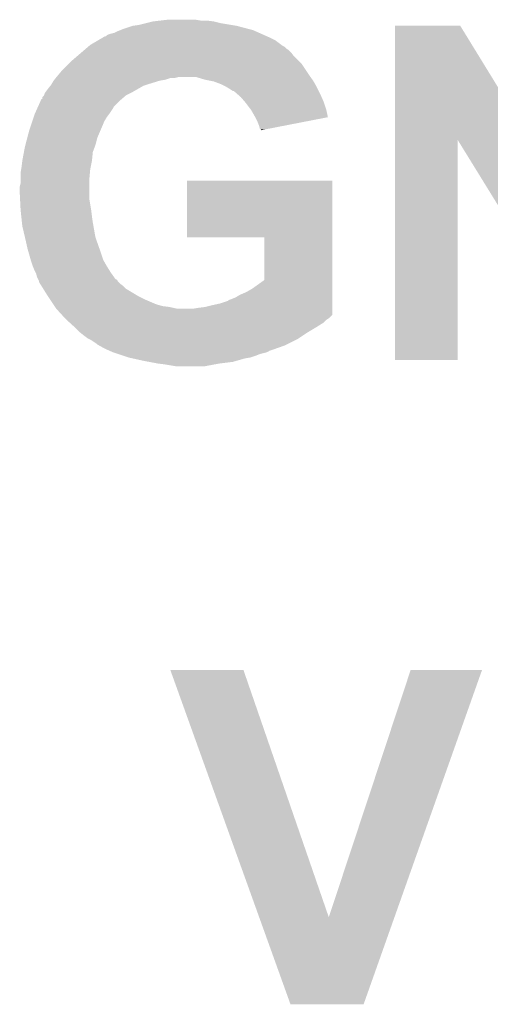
# Model space of a CAD drawing. Extents: x -1.3 to 24.2, y -3.9 to 53.4.
# Tile 27 of 44: x 4.6 to 6, y 35.7 to 38.6. Entities that reach past the tile are written whole.
import ezdxf

# ---------------------------------------------------------------- set-up
doc = ezdxf.new("R2010")
doc.units = 0
doc.layers.add('CURRENT_17_CLICK_V100_GTO', color=14, linetype='CONTINUOUS')

msp = doc.modelspace()

# ---------------------------------------------------------------- linework, layer by layer
at = {"layer": 'CURRENT_17_CLICK_V100_GTO'}
for points in [[(5.058412, 38.608), (5.080002, 38.61054), (5.176522, 38.608), (5.161278, 38.61054)], [(4.941568, 38.58006), (4.947918, 38.5826), (5.328922, 38.58006), (5.31927, 38.5826)], [(4.947918, 38.5826), (4.978402, 38.59276), (5.31927, 38.5826), (5.28066, 38.59276)], [(4.978402, 38.59276), (4.99618, 38.5953), (5.28066, 38.59276), (5.26542, 38.5953)], [(4.99618, 38.5953), (5.0165, 38.60038), (5.26542, 38.5953), (5.23494, 38.60038)], [(5.0165, 38.60038), (5.036822, 38.60546), (5.23494, 38.60038), (5.21462, 38.60546)], [(5.036822, 38.60546), (5.058412, 38.608), (5.21462, 38.60546), (5.1943, 38.608)], [(5.742954, 38.259942), (5.74296, 38.59275), (6.137782, 38.259942), (5.933444, 38.59275)], [(5.74296, 38.59275), (5.742962, 38.59276), (5.933444, 38.59275), (5.742962, 38.59276)], [(4.875526, 38.549578), (4.892804, 38.55974), (5.39496, 38.549578), (5.37464, 38.55974)], [(4.892804, 38.55974), (4.897124, 38.56228), (5.37464, 38.55974), (5.368926, 38.56228)], [(4.897124, 38.56228), (4.899666, 38.562286), (5.368926, 38.56228), (5.368912, 38.562286)], [(4.899666, 38.562286), (4.902204, 38.564822), (5.368912, 38.562286), (5.363208, 38.564822)], [(4.902204, 38.564822), (4.907282, 38.56736), (5.363208, 38.564822), (5.357496, 38.56736)], [(4.907282, 38.56736), (4.9149, 38.569898), (5.357496, 38.56736), (5.351786, 38.569898)], [(4.9149, 38.569898), (4.925062, 38.57244), (5.351786, 38.569898), (5.346068, 38.57244)], [(4.925062, 38.57244), (4.93522, 38.57752), (5.346068, 38.57244), (5.334638, 38.57752)], [(4.93522, 38.57752), (4.941568, 38.58006), (5.334638, 38.57752), (5.328922, 38.58006)], [(4.836156, 38.521638), (4.842086, 38.52672), (5.433062, 38.521638), (5.42544, 38.52672)], [(4.842086, 38.52672), (4.84801, 38.531798), (5.42544, 38.52672), (5.42036, 38.531798)], [(4.84801, 38.531798), (4.850976, 38.53434), (5.42036, 38.531798), (5.415282, 38.53434)], [(4.850976, 38.53434), (4.853942, 38.536882), (5.415282, 38.53434), (5.411892, 38.536882)], [(4.853942, 38.536882), (4.875526, 38.549578), (5.411892, 38.536882), (5.39496, 38.549578)], [(4.8006, 38.49116), (4.815416, 38.50386), (5.461002, 38.49116), (5.448302, 38.50386)], [(4.815416, 38.50386), (4.827266, 38.514018), (5.448302, 38.50386), (5.44068, 38.514018)], [(4.827266, 38.514018), (4.836156, 38.521638), (5.44068, 38.514018), (5.433062, 38.521638)], [(4.770118, 38.460678), (4.79044, 38.481), (5.484708, 38.460678), (5.47116, 38.481)], [(4.79044, 38.481), (4.8006, 38.49116), (5.47116, 38.481), (5.461002, 38.49116)], [(4.749292, 38.43528), (4.753354, 38.440358), (5.07238, 38.43528), (5.087618, 38.440358)], [(4.753354, 38.440358), (4.753356, 38.44036), (5.087618, 38.440358), (5.100318, 38.44036)], [(4.753356, 38.44036), (4.755388, 38.4429), (5.100318, 38.44036), (5.110478, 38.4429)], [(4.755388, 38.4429), (4.75742, 38.44544), (5.496924, 38.4429), (5.49511, 38.44544)], [(4.75742, 38.44544), (4.761652, 38.45052), (5.49511, 38.44544), (5.49148, 38.45052)], [(4.761652, 38.45052), (4.770118, 38.460678), (5.49148, 38.45052), (5.484708, 38.460678)], [(5.18922, 38.43528), (5.163818, 38.4429), (5.502368, 38.43528), (5.496924, 38.4429)], [(4.72948, 38.40734), (4.737608, 38.4175), (4.991098, 38.40734), (5.008878, 38.4175)], [(4.737608, 38.4175), (4.739642, 38.420042), (5.008878, 38.4175), (5.016504, 38.420042)], [(4.739642, 38.420042), (4.741164, 38.42258), (5.016504, 38.420042), (5.02412, 38.42258)], [(4.741164, 38.42258), (4.74726, 38.43274), (5.02412, 38.42258), (5.057138, 38.43274)], [(4.74726, 38.43274), (4.749292, 38.43528), (5.057138, 38.43274), (5.07238, 38.43528)], [(5.20192, 38.43274), (5.18922, 38.43528), (5.504182, 38.43274), (5.502368, 38.43528)], [(5.214618, 38.4302), (5.20192, 38.43274), (5.505634, 38.4302), (5.504182, 38.43274)], [(5.23494, 38.42258), (5.214618, 38.4302), (5.509988, 38.42258), (5.505634, 38.4302)], [(5.25018, 38.41496), (5.23494, 38.42258), (5.51434, 38.41496), (5.509988, 38.42258)], [(5.262882, 38.40734), (5.25018, 38.41496), (5.51815, 38.40734), (5.51434, 38.41496)], [(4.71424, 38.379422), (4.714246, 38.384486), (4.94625, 38.379422), (4.952158, 38.384486)], [(4.714246, 38.384486), (4.719316, 38.38956), (4.952158, 38.384486), (4.95808, 38.38956)], [(4.719316, 38.38956), (4.71932, 38.389564), (4.95808, 38.38956), (4.958088, 38.389564)], [(4.71932, 38.389564), (4.72186, 38.39718), (4.958088, 38.389564), (4.97332, 38.39718)], [(4.72186, 38.39718), (4.721862, 38.397182), (4.97332, 38.39718), (4.973322, 38.397182)], [(4.721862, 38.397182), (4.72948, 38.40734), (4.973322, 38.397182), (4.991098, 38.40734)], [(5.270494, 38.402264), (5.262882, 38.40734), (5.520688, 38.402264), (5.51815, 38.40734)], [(5.273034, 38.40226), (5.270494, 38.402264), (5.52069, 38.40226), (5.520688, 38.402264)], [(5.281748, 38.39464), (5.273034, 38.40226), (5.5245, 38.39464), (5.52069, 38.40226)], [(5.29336, 38.384482), (5.281748, 38.39464), (5.529016, 38.384482), (5.5245, 38.39464)], [(5.304248, 38.37178), (5.29336, 38.384482), (5.53466, 38.37178), (5.529016, 38.384482)], [(4.69251, 38.33622), (4.699286, 38.351458), (4.90982, 38.33622), (4.919978, 38.351458)], [(4.699286, 38.351458), (4.701544, 38.356536), (4.919978, 38.351458), (4.922518, 38.356536)], [(4.701544, 38.356536), (4.709454, 38.374322), (4.922518, 38.356536), (4.9403, 38.374322)], [(4.709454, 38.374322), (4.711714, 38.3794), (4.9403, 38.374322), (4.946224, 38.3794)], [(4.711714, 38.3794), (4.71424, 38.379422), (4.946224, 38.3794), (4.94625, 38.379422)], [(5.3086, 38.3667), (5.304248, 38.37178), (5.536354, 38.3667), (5.53466, 38.37178)], [(5.321938, 38.348918), (5.3086, 38.3667), (5.54228, 38.348918), (5.536354, 38.3667)], [(4.684606, 38.313362), (4.688838, 38.326058), (4.89458, 38.313362), (4.902198, 38.326058)], [(4.688838, 38.326058), (4.69138, 38.333678), (4.902198, 38.326058), (4.907912, 38.333678)], [(4.69138, 38.333678), (4.69251, 38.33622), (4.907912, 38.333678), (4.90982, 38.33622)], [(5.32384, 38.34638), (5.321938, 38.348918), (5.542842, 38.34638), (5.54228, 38.348918)], [(5.334, 38.328598), (5.32384, 38.34638), (5.546776, 38.328598), (5.542842, 38.34638)], [(5.335272, 38.326056), (5.334, 38.328598), (5.547338, 38.326056), (5.546776, 38.328598)], [(5.34162, 38.31336), (5.335272, 38.326056), (5.48212, 38.31336), (5.547338, 38.326056)], [(4.67614, 38.28796), (4.680372, 38.30066), (4.884056, 38.28796), (4.8895, 38.30066)], [(4.680372, 38.30066), (4.684606, 38.313362), (4.8895, 38.30066), (4.89458, 38.313362)], [(5.346698, 38.300662), (5.34162, 38.31336), (5.416894, 38.300662), (5.48212, 38.31336)], [(5.349236, 38.290518), (5.346698, 38.300662), (5.364786, 38.290518), (5.416894, 38.300662)], [(4.664776, 38.244778), (4.670122, 38.265098), (4.869178, 38.244778), (4.87426, 38.265098)], [(4.670122, 38.265098), (4.67614, 38.28796), (4.87426, 38.265098), (4.884056, 38.28796)], [(5.351758, 38.2905), (5.349236, 38.290518), (5.364692, 38.2905), (5.364786, 38.290518)], [(5.35178, 38.287986), (5.351758, 38.2905), (5.35178, 38.287986), (5.364692, 38.2905)], [(4.660582, 38.224458), (4.66344, 38.2397), (4.86156, 38.224458), (4.867274, 38.2397)], [(4.66344, 38.2397), (4.664776, 38.244778), (4.867274, 38.2397), (4.869178, 38.244778)], [(5.74294, 37.617422), (5.742954, 38.259942), (5.925798, 37.617422), (5.92582, 38.259942)], [(6.12622, 37.934978), (5.92582, 38.259942), (6.3373, 37.934978), (6.137782, 38.259942)], [(4.65582, 38.19906), (4.660582, 38.224458), (4.85902, 38.19906), (4.86156, 38.224458)], [(4.652432, 38.17366), (4.65328, 38.17874), (4.85394, 38.17366), (4.854956, 38.17874)], [(4.65328, 38.17874), (4.65582, 38.199058), (4.854956, 38.17874), (4.859018, 38.199058)], [(4.65582, 38.199058), (4.65582, 38.19906), (4.859018, 38.199058), (4.85902, 38.19906)], [(4.65074, 38.163502), (4.652432, 38.17366), (4.853016, 38.163502), (4.85394, 38.17366)], [(4.65074, 38.145722), (4.65074, 38.163502), (4.8514, 38.145722), (4.853016, 38.163502)], [(4.6482, 38.122862), (4.65074, 38.133022), (4.8514, 38.122862), (4.8514, 38.133022)], [(4.6482, 38.10762), (4.6482, 38.122862), (4.8514, 38.10762), (4.8514, 38.122862)], [(4.65074, 38.133022), (4.65074, 38.145722), (4.8514, 38.133022), (4.8514, 38.145722)], [(5.13588, 37.975562), (5.1359, 38.140618), (5.560056, 37.975562), (5.56006, 38.140618)], [(5.1359, 38.140618), (5.135902, 38.14064), (5.56006, 38.140618), (5.135902, 38.14064)], [(4.649218, 38.087298), (4.6482, 38.10762), (4.8514, 38.087298), (4.8514, 38.10762)], [(4.65074, 38.05682), (4.649218, 38.087298), (4.85648, 38.05682), (4.8514, 38.087298)], [(4.65288, 38.0365), (4.65074, 38.05682), (4.85902, 38.0365), (4.85648, 38.05682)], [(4.654752, 38.01872), (4.65288, 38.0365), (4.86156, 38.01872), (4.85902, 38.0365)], [(4.65582, 38.008562), (4.654752, 38.01872), (4.863354, 38.008562), (4.86156, 38.01872)], [(4.66359, 37.97554), (4.65582, 38.008562), (4.869182, 37.97554), (4.863354, 38.008562)], [(4.66598, 37.96538), (4.66359, 37.97554), (4.872768, 37.96538), (4.869182, 37.97554)], [(4.67106, 37.942518), (4.66598, 37.96538), (4.880836, 37.942518), (4.872768, 37.96538)], [(5.361918, 37.97554), (5.13588, 37.975562), (5.560056, 37.97554), (5.560056, 37.975562)], [(5.36194, 37.85109), (5.361918, 37.97554), (5.560054, 37.85109), (5.560056, 37.97554)], [(4.673964, 37.93236), (4.67106, 37.942518), (4.88442, 37.93236), (4.880836, 37.942518)], [(4.680496, 37.909498), (4.673964, 37.93236), (4.89204, 37.909498), (4.88442, 37.93236)], [(4.68122, 37.90696), (4.680496, 37.909498), (4.893492, 37.90696), (4.89204, 37.909498)], [(4.6863, 37.89172), (4.68122, 37.90696), (4.9022, 37.89172), (4.893492, 37.90696)], [(4.6863, 37.891718), (4.6863, 37.89172), (4.902202, 37.891718), (4.9022, 37.89172)], [(4.69138, 37.87902), (4.6863, 37.891718), (4.91014, 37.87902), (4.902202, 37.891718)], [(4.69519, 37.871402), (4.69138, 37.87902), (4.9149, 37.871402), (4.91014, 37.87902)], [(4.69646, 37.868862), (4.69519, 37.871402), (4.916716, 37.868862), (4.9149, 37.871402)], [(4.698998, 37.858702), (4.69646, 37.868862), (4.923974, 37.858702), (4.916716, 37.868862)], [(4.701542, 37.853618), (4.698998, 37.858702), (4.927606, 37.853618), (4.923974, 37.858702)], [(4.702814, 37.851074), (4.701542, 37.853618), (4.932682, 37.851074), (4.927606, 37.853618)], [(4.704078, 37.848544), (4.702814, 37.851074), (4.93395, 37.848544), (4.932682, 37.851074)], [(4.70408, 37.846004), (4.704078, 37.848544), (4.93522, 37.846004), (4.93395, 37.848544)], [(4.704084, 37.846), (4.70408, 37.846004), (4.935222, 37.846), (4.93522, 37.846004)], [(4.707258, 37.84092), (4.704084, 37.846), (4.940302, 37.84092), (4.935222, 37.846)], [(4.712022, 37.833298), (4.707258, 37.84092), (4.95046, 37.833298), (4.940302, 37.84092)], [(5.326382, 37.82568), (5.36194, 37.85109), (5.560054, 37.82568), (5.560054, 37.85109)], [(4.716784, 37.825678), (4.712022, 37.833298), (4.958082, 37.825678), (4.95046, 37.833298)], [(4.72948, 37.80536), (4.716784, 37.825678), (4.991948, 37.80536), (4.958082, 37.825678)], [(4.731174, 37.80282), (4.72948, 37.80536), (4.99618, 37.80282), (4.991948, 37.80536)], [(5.278122, 37.80028), (5.290822, 37.8079), (5.560054, 37.80028), (5.560054, 37.8079)], [(5.290822, 37.8079), (5.308602, 37.81552), (5.560054, 37.8079), (5.560054, 37.81552)], [(5.308602, 37.81552), (5.326382, 37.82568), (5.560054, 37.81552), (5.560054, 37.82568)], [(4.736254, 37.7952), (4.731174, 37.80282), (5.01142, 37.7952), (4.99618, 37.80282)], [(4.746416, 37.779958), (4.736254, 37.7952), (5.04698, 37.779958), (5.01142, 37.7952)], [(4.7498, 37.77488), (4.746416, 37.779958), (5.064762, 37.77488), (5.04698, 37.779958)], [(5.18922, 37.77234), (5.20954, 37.77742), (5.560054, 37.77234), (5.560054, 37.77742)], [(5.20954, 37.77742), (5.2324, 37.782502), (5.560054, 37.77742), (5.560054, 37.782502)], [(5.2324, 37.782502), (5.255262, 37.790124), (5.560054, 37.782502), (5.560054, 37.790124)], [(5.255262, 37.790124), (5.257804, 37.79266), (5.560054, 37.790124), (5.560054, 37.79266)], [(5.257804, 37.79266), (5.26542, 37.7952), (5.560054, 37.79266), (5.560054, 37.7952)], [(5.26542, 37.7952), (5.278122, 37.80028), (5.560054, 37.7952), (5.560054, 37.80028)], [(4.751494, 37.77234), (4.7498, 37.77488), (5.085078, 37.77234), (5.064762, 37.77488)], [(4.75488, 37.76726), (4.751494, 37.77234), (5.107942, 37.76726), (5.085078, 37.77234)], [(4.771184, 37.749474), (4.75488, 37.76726), (5.560054, 37.749474), (5.560054, 37.76726)], [(4.780492, 37.73932), (4.771184, 37.749474), (5.5499, 37.73932), (5.560054, 37.749474)], [(5.153662, 37.76726), (5.1689, 37.7698), (5.560054, 37.76726), (5.560054, 37.7698)], [(5.1689, 37.7698), (5.18922, 37.77234), (5.560054, 37.7698), (5.560054, 37.77234)], [(4.78282, 37.73678), (4.780492, 37.73932), (5.54609, 37.73678), (5.5499, 37.73932)], [(4.785618, 37.734238), (4.78282, 37.73678), (5.542278, 37.734238), (5.54609, 37.73678)], [(4.793996, 37.72662), (4.785618, 37.734238), (5.534658, 37.72662), (5.542278, 37.734238)], [(4.807966, 37.71392), (4.793996, 37.72662), (5.51434, 37.71392), (5.534658, 37.72662)], [(4.81076, 37.71138), (4.807966, 37.71392), (5.510106, 37.71138), (5.51434, 37.71392)], [(4.823458, 37.698682), (4.81076, 37.71138), (5.48894, 37.698682), (5.510106, 37.71138)], [(4.82346, 37.69868), (4.823458, 37.698682), (5.488936, 37.69868), (5.48894, 37.698682)], [(4.83616, 37.68852), (4.82346, 37.69868), (5.473696, 37.68852), (5.488936, 37.69868)], [(4.84632, 37.680902), (4.83616, 37.68852), (5.46227, 37.680902), (5.473696, 37.68852)], [(4.851402, 37.67836), (4.84632, 37.680902), (5.458458, 37.67836), (5.46227, 37.680902)], [(4.856478, 37.67582), (4.851402, 37.67836), (5.453378, 37.67582), (5.458458, 37.67836)], [(4.87172, 37.66566), (4.856478, 37.67582), (5.433058, 37.66566), (5.453378, 37.67582)], [(4.87426, 37.663122), (4.87172, 37.66566), (5.427982, 37.663122), (5.433058, 37.66566)], [(4.878836, 37.66058), (4.87426, 37.663122), (5.422898, 37.66058), (5.427982, 37.663122)], [(4.89712, 37.65042), (4.878836, 37.66058), (5.39411, 37.65042), (5.422898, 37.66058)], [(4.908552, 37.64534), (4.89712, 37.65042), (5.379716, 37.64534), (5.39411, 37.65042)], [(4.908566, 37.645334), (4.908552, 37.64534), (5.377174, 37.645334), (5.379716, 37.64534)], [(4.914272, 37.642798), (4.908566, 37.645334), (5.374636, 37.642798), (5.377174, 37.645334)], [(4.919982, 37.64026), (4.914272, 37.642798), (5.36956, 37.64026), (5.374636, 37.642798)], [(4.91999, 37.640258), (4.919982, 37.64026), (5.369558, 37.640258), (5.36956, 37.64026)], [(4.93523, 37.635178), (4.91999, 37.640258), (5.349238, 37.635178), (5.369558, 37.640258)], [(4.950466, 37.6301), (4.93523, 37.635178), (5.336542, 37.6301), (5.349238, 37.635178)], [(4.9657, 37.625022), (4.950466, 37.6301), (5.321306, 37.625022), (5.336542, 37.6301)], [(4.96571, 37.62502), (4.9657, 37.625022), (5.3213, 37.62502), (5.321306, 37.625022)], [(4.977138, 37.62248), (4.96571, 37.62502), (5.306058, 37.62248), (5.3213, 37.62502)], [(5.01142, 37.61486), (4.977138, 37.62248), (5.279388, 37.61486), (5.306058, 37.62248)], [(5.024968, 37.61232), (5.01142, 37.61486), (5.270498, 37.61232), (5.279388, 37.61486)], [(5.052062, 37.60724), (5.024968, 37.61232), (5.229862, 37.60724), (5.270498, 37.61232)], [(5.07238, 37.6047), (5.052062, 37.60724), (5.216314, 37.6047), (5.229862, 37.60724)], [(5.102858, 37.59962), (5.07238, 37.6047), (5.189218, 37.59962), (5.216314, 37.6047)], [(5.925798, 37.6174), (5.74294, 37.617422), (5.925798, 37.6174), (5.925798, 37.617422)], [(5.087654, 36.713144), (5.087648, 36.713158), (5.300984, 36.713144), (5.087648, 36.713158)], [(5.346846, 35.991862), (5.087654, 36.713144), (5.54992, 35.991862), (5.300984, 36.713144)], [(5.54992, 35.991862), (5.788666, 36.713132), (5.741468, 35.991862), (5.99693, 36.713132)], [(5.788666, 36.713132), (5.788676, 36.71316), (5.99693, 36.713132), (5.788676, 36.71316)], [(5.438136, 35.737816), (5.346846, 35.991862), (5.651488, 35.737816), (5.741468, 35.991862)], [(5.651484, 35.7378), (5.438136, 35.737816), (5.651484, 35.7378), (5.651488, 35.737816)]]:
    msp.add_solid(points, dxfattribs=at)

doc.saveas('drawing.dxf')
